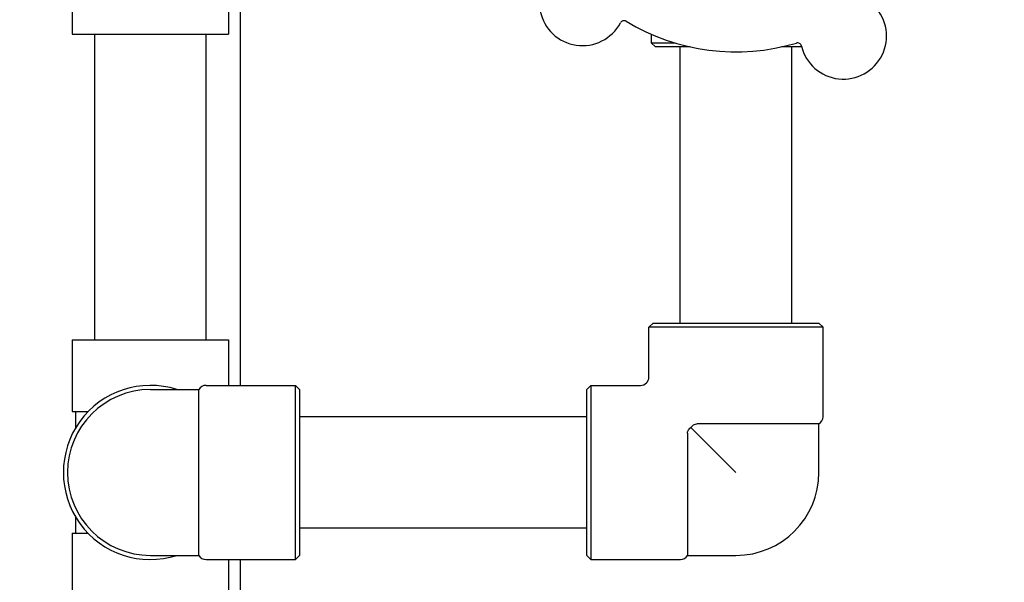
# Model space of a CAD drawing. Header units: inches. Extents: x 18 to 846, y -44 to 561.
# Tile 79 of 256: x 104.53 to 111.95, y 170.21 to 174.45. Entities that reach past the tile are written whole.
import ezdxf

# ---------------------------------------------------------------- set-up
doc = ezdxf.new("R2010")
doc.units = ezdxf.units.IN
doc.header["$LTSCALE"] = 24
doc.header["$MEASUREMENT"] = 0
doc.layers.add('Dimension (ANSI)', color=7, linetype='Continuous', lineweight=25)
doc.layers.add('Visible (ANSI)', color=7, linetype='Continuous', lineweight=30)
doc.styles.add('Note Text (ANSI)', font='tahoma.ttf')
doc.dimstyles.new('SB Fraction-16 (ANSI)', dxfattribs={"dimscale": 24, "dimtxt": 0.125, "dimasz": 0.098425, "dimexe": 0.125, "dimexo": 0.0625, "dimgap": 0.031496, "dimtad": 0, "dimtih": 1, "dimtoh": 1, "dimdec": 4, "dimrnd": 1e-08, "dimzin": 0, "dimdsep": 46, "dimlunit": 5, "dimtxsty": 'Note Text (ANSI)', "dimcen": 0.09, "dimdle": 0.393701, "dimclrd": 256, "dimclre": 256, "dimclrt": 256, "dimadec": 0, "dimazin": 3, "dimtfac": 0.96, "dimtofl": 0, "dimtmove": 0, "dimatfit": 3, "dimfxl": 1, "dimfrac": 2, "dimtolj": 1, "dimtzin": 12, "dimlwd": -1, "dimlwe": -1, "dimarcsym": 0})

# ---------------------------------------------------------------- blocks, each defined once
blk = doc.blocks.new('*D15')
at = {"layer": 'Defpoints', "color": 0, "transparency": 16777216}
for p in [(121.8191, 380.5815), (46.5863, 92.8698), (88.6941, 92.8698)]:
    blk.add_point(p, dxfattribs=at)
at = {"layer": 'Dimension (ANSI)', "transparency": 16777216}
for p, q in [((120.3191, 380.5815), (43.5863, 380.5815)), ((46.5863, 378.2193), (46.5863, 242.3754)), ((46.5863, 95.232), (46.5863, 237.0759)), ((87.1941, 92.8698), (43.5863, 92.8698))]:
    blk.add_line(p, q, dxfattribs=at)
for points in [[(46.1926, 378.2193), (46.98, 378.2193), (46.5863, 380.5815)], [(46.1926, 95.232), (46.98, 95.232), (46.5863, 92.8698)]]:
    blk.add_solid(points, dxfattribs=at)
at = {"layer": 'Dimension (ANSI)', "transparency": 16777216, "insert": (37.4463, 241.6195), "char_height": 3, "attachment_point": 1, "style": 'Note Text (ANSI)'}
blk.add_mtext('\\A1;287 11/16', dxfattribs=at)

msp = doc.modelspace()

# ---------------------------------------------------------------- linework, layer by layer
at = {"layer": 'Visible (ANSI)'}
for p, q in [((106.19412, 171.69078), (106.19412, 183.46803)), ((104.92636, 174.87803), (104.92636, 174.33703)), ((106.10336, 174.87803), (106.10336, 174.33703)), ((104.92636, 174.33703), (106.10336, 174.33703)), ((105.09486, 172.03453), (105.09486, 174.33703)), ((105.93486, 172.03453), (105.93486, 174.33703)), ((109.29111, 174.33756), (109.29111, 174.27328)), ((109.29111, 174.27328), (109.46589, 174.27328)), ((109.32236, 174.24203), (109.29111, 174.27328)), ((109.58549, 174.24203), (109.32236, 174.24203)), ((109.50986, 172.15953), (109.50986, 174.24203)), ((110.42535, 174.24203), (110.27424, 174.24203)), ((110.34986, 172.15953), (110.34986, 174.24203)), ((109.30486, 172.15953), (109.27361, 172.12828)), ((109.30486, 172.15953), (110.55486, 172.15953)), ((110.55486, 172.15953), (110.58611, 172.12828)), ((110.58611, 172.12828), (109.27361, 172.12828)), ((109.27361, 171.75328), (109.27361, 172.12828)), ((110.58611, 171.45403), (110.58611, 172.12828)), ((104.92636, 172.03453), (106.10336, 172.03453)), ((104.92636, 172.03453), (104.92636, 171.49353)), ((106.10336, 172.03453), (106.10336, 171.69078)), ((105.51486, 171.65953), (105.88023, 171.65953)), ((105.88023, 170.40953), (105.88023, 171.65953)), ((105.93436, 171.69078), (106.60861, 171.69078)), ((106.60861, 170.37828), (106.60861, 171.69078)), ((106.63986, 171.65953), (106.60861, 171.69078)), ((106.63986, 171.65953), (106.63986, 170.40953)), ((108.80486, 171.65953), (108.83611, 171.69078)), ((108.80486, 170.40953), (108.80486, 171.65953)), ((108.83611, 171.69078), (108.83611, 170.37828)), ((108.83611, 171.69078), (109.21111, 171.69078)), ((104.92636, 171.49353), (105.04584, 171.49353)), ((104.95111, 171.49353), (104.95111, 171.37047)), ((108.80486, 171.45453), (106.63986, 171.45453)), ((109.56449, 171.33096), (109.56449, 170.40953)), ((109.59048, 171.37391), (109.92986, 171.03453)), ((110.55486, 171.39991), (109.63344, 171.39991)), ((110.55486, 171.03453), (110.55486, 171.39991)), ((104.95111, 170.6986), (104.95111, 170.57553)), ((108.80486, 170.61453), (106.63986, 170.61453)), ((104.92636, 170.57553), (105.04584, 170.57553)), ((104.92636, 170.57553), (104.92636, 170.03453)), ((105.51486, 170.40953), (105.88023, 170.40953)), ((105.93436, 170.37828), (106.60861, 170.37828)), ((106.10336, 170.37828), (106.10336, 170.03453)), ((106.19412, 164.70669), (106.19412, 170.37828)), ((106.63986, 170.40953), (106.60861, 170.37828)), ((108.80486, 170.40953), (108.83611, 170.37828)), ((108.83611, 170.37828), (109.51036, 170.37828)), ((109.56449, 170.40953), (109.92986, 170.40953))]:
    msp.add_line(p, q, dxfattribs=at)
for centre, radius, start, end in [((108.77219, 174.57675), 0.325, 121.564771, 331.802066), ((110.73981, 174.32412), 0.325, 193.564771, 43.802066), ((109.08616, 174.40842), 0.03125, 58.854522, 151.802066), ((109.92986, 175.80453), 1.6, 238.817135, 286.549701), ((110.3935, 174.24056), 0.03125, 13.564771, 106.512315), ((109.21111, 171.75328), 0.0625, 270, 0), ((105.51486, 171.03453), 0.65625, 72.24721, 287.75279), ((105.51486, 171.03453), 0.625, 90, 270), ((105.93436, 171.62828), 0.0625, 90, 150), ((110.52361, 171.45403), 0.0625, 300, 0), ((109.92986, 171.03453), 0.625, 270, 0), ((105.93436, 170.44078), 0.0625, 210, 270), ((109.51036, 170.44078), 0.0625, 270, 330)]:
    msp.add_arc(centre, radius, start, end, dxfattribs=at)
for points, knots in [([(109.56449, 171.33096), (109.56449, 171.33408), (109.56485, 171.33717), (109.56629, 171.34318), (109.56734, 171.34605), (109.57086, 171.35315), (109.57368, 171.35706), (109.58037, 171.36478), (109.58516, 171.36954), (109.59048, 171.37391)], [-0.2510937, -0.2510937, -0.2510937, -0.2510937, -0.2168062, -0.2168062, -0.18302448, -0.18302448, -0.13062137, -0.13062137, -0.07407071, -0.07407071, -0.07407071, -0.07407071]), ([(109.59048, 171.37391), (109.59132, 171.37493), (109.59216, 171.37592), (109.59641, 171.38074), (109.60043, 171.3848), (109.60808, 171.39128), (109.61201, 171.39401), (109.62297, 171.39917), (109.62883, 171.39991), (109.63344, 171.39991)], [-0.10003537, -0.10003537, -0.10003537, -0.10003537, -0.09317572, -0.09317572, -0.06597253, -0.06597253, -0.03983465, -0.03983465, 0, 0, 0, 0])]:
    msp.add_open_spline(points, degree=3, knots=knots, dxfattribs=at)

# ---------------------------------------------------------------- dimensions: what is measured, and where the dimension line sits
at = {"layer": 'Dimension (ANSI)'}
dim = msp.add_linear_dim(base=(46.58635, 92.8698), p1=(121.81912, 380.5815), p2=(88.69412, 92.8698), angle=270, dimstyle='SB Fraction-16 (ANSI)', override={"dimgap": 0.031496, "dimdec": 4, "dimtol": 0, "dimlim": 0, "dimtp": 0, "dimtm": 0, "dimtdec": 2, "dimatfit": 1}, dxfattribs=at)
dim.commit()
dim.dimension.update_dxf_attribs({"geometry": '*D15', "text_midpoint": (46.58635, 239.72565), "dimtype": 160})

doc.saveas('drawing.dxf')
